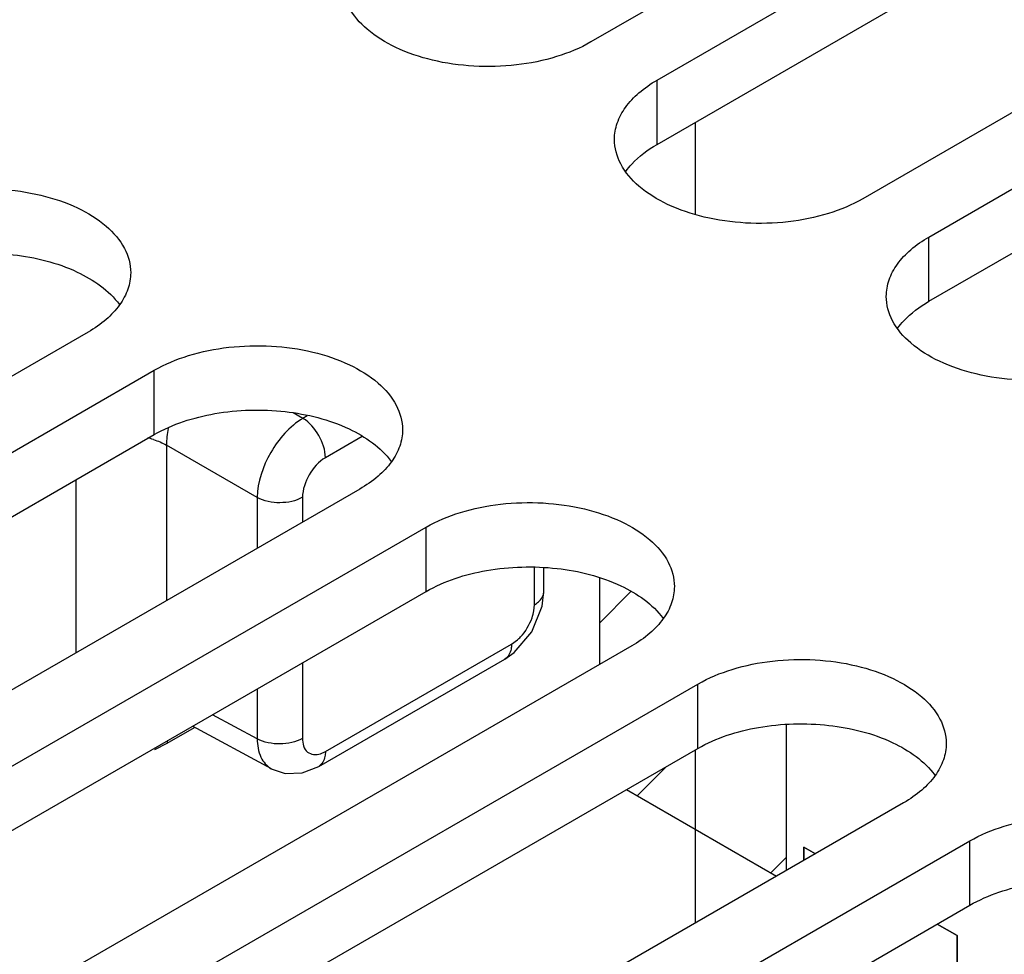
# Model space of a CAD drawing. Header units: inches. Extents: x 0 to 34, y 0 to 22.
# Tile 29 of 133: x 3.182 to 3.632, y 16.359 to 16.786. Entities that reach past the tile are written whole.
import ezdxf

# ---------------------------------------------------------------- set-up
doc = ezdxf.new("R2010")
doc.units = ezdxf.units.IN
doc.header["$LTSCALE"] = 1.87
doc.header["$MEASUREMENT"] = 0
doc.layers.get('0').update_dxf_attribs({"linetype": 'CONTINUOUS'})
for name, color, linetype in [('02___PRT_ALL_AXES', 7, 'CONTINUOUS'), ('BLUE_GOO', 7, 'CONTINUOUS'), ('CORE1_ACCELERANT', 7, 'CONTINUOUS'), ('CORE2_GLUE', 7, 'CONTINUOUS')]:
    doc.layers.add(name, color=color, linetype=linetype)

msp = doc.modelspace()

# ---------------------------------------------------------------- linework, layer by layer
at = {"color": 7, "linetype": 'Continuous'}
for p, q in [((3.4906108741, 16.7387575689), (3.4906108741, 16.6968778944)), ((3.3114493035, 16.6035134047), (3.307009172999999, 16.6060757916)), ((3.3134251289, 16.6046542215), (3.3114493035, 16.6035134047)), ((3.249119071, 16.5912886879), (3.249119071, 16.5202179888)), ((3.290573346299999, 16.5673542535), (3.249119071, 16.5912886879)), ((3.3385718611, 16.595276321), (3.321706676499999, 16.5855385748)), ((3.207728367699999, 16.575424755), (3.207728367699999, 16.4963195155)), ((3.290573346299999, 16.5673542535), (3.290573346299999, 16.5441531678)), ((3.3112686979, 16.5674594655), (3.3112686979, 16.5561024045)), ((3.4171735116, 16.5183736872), (3.4171735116, 16.5354455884)), ((3.421497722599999, 16.5244013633), (3.421497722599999, 16.5351168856)), ((3.4207459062, 16.5176611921), (3.4214976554, 16.5244257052)), ((3.416914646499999, 16.5155564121), (3.4171735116, 16.5183736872)), ((3.406735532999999, 16.5002945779), (3.409410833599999, 16.5022417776)), ((3.321706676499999, 16.4511999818), (3.406735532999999, 16.5002945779)), ((3.3186493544, 16.4444420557), (3.403678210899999, 16.4935366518)), ((3.403655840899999, 16.4935238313), (3.407926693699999, 16.496503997)), ((3.3112686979, 16.4918177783), (3.3112686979, 16.457225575)), ((3.290573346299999, 16.4798685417), (3.290573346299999, 16.4571212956)), ((3.290573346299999, 16.4571212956), (3.2701697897, 16.4680877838)), ((3.2494802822, 16.4551031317), (3.261931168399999, 16.4622921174)), ((3.297023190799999, 16.4434207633), (3.2609996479, 16.4627930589)), ((3.2437513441, 16.452254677), (3.2494802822, 16.4551031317)), ((3.4906108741, 16.4519778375), (3.4906108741, 16.372872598)), ((3.319396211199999, 16.4501648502), (3.321706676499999, 16.4511999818)), ((3.297010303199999, 16.4434278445), (3.3033825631, 16.4412895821))]:
    msp.add_line(p, q, dxfattribs=at)
for points in [[(3.407926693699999, 16.496503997), (3.416032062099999, 16.5060037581), (3.4207459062, 16.5176611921)], [(3.3033825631, 16.4412895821), (3.311065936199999, 16.4415043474), (3.318646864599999, 16.4444406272)]]:
    msp.add_lwpolyline(points, dxfattribs=at)
for centre, radius, start, end in [((3.230094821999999, 16.553798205), 0.0421305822, 71.9800609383, 75.6539950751), ((3.3956432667, 16.5177918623), 0.0207689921, 311.5206908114, 316.9346357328), ((3.275158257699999, 16.45511105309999), 0.0256779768, 176.8672338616, 180.0176751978)]:
    msp.add_arc(centre, radius, start, end, dxfattribs=at)
for points, knots in [([(3.3114493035, 16.6035134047), (3.3052894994, 16.5998931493), (3.295572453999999, 16.5885784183), (3.2906287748, 16.5745056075), (3.290573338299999, 16.5673542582)], [0, 0, 0, 0, 0.4997665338, 1, 1, 1, 1]), ([(3.321706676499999, 16.5855385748), (3.321706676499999, 16.589074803), (3.3193091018, 16.5960784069), (3.314498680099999, 16.6016912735), (3.3114493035, 16.6035134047)], [0, 0, 0, 0, 0.4988661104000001, 1, 1, 1, 1]), ([(3.321706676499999, 16.5855385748), (3.3186100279, 16.5837506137), (3.313713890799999, 16.5781027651), (3.3112689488, 16.5710385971), (3.3112686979, 16.5674594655)], [0, 0, 0, 0, 0.499764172, 1, 1, 1, 1]), ([(3.3112686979, 16.5674594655), (3.308206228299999, 16.5656912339), (3.3009421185, 16.5642655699), (3.293675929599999, 16.5656252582), (3.290573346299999, 16.5673551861)], [0, 0, 0, 0, 0.4988724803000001, 1, 1, 1, 1]), ([(3.4171735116, 16.5183736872), (3.4178178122, 16.5187456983), (3.4198922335, 16.5201445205), (3.421499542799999, 16.5226144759), (3.421499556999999, 16.5244013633)], [0, 0, 0, 0, 0.2939641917, 1, 1, 1, 1]), ([(3.410816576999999, 16.5036101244), (3.4131520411, 16.5061039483), (3.415558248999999, 16.5101255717), (3.4167257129, 16.5144853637), (3.416914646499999, 16.5155564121)], [0, 0, 0, 0, 0.7585421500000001, 1, 1, 1, 1]), ([(3.406735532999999, 16.5002945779), (3.406735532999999, 16.4995506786), (3.4065614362, 16.4970551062), (3.4052263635, 16.4944284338), (3.403679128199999, 16.49353506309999)], [0, 0, 0, 0, 0.293969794, 1, 1, 1, 1]), ([(3.3112686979, 16.457225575), (3.308206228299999, 16.45545734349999), (3.3009421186, 16.4540316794), (3.2936759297, 16.4553913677), (3.290573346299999, 16.4571212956)], [0, 0, 0, 0, 0.4988724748, 1, 1, 1, 1]), ([(3.290573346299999, 16.4571212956), (3.290595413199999, 16.454236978), (3.2913360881, 16.4488847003), (3.294946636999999, 16.4445415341), (3.297009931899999, 16.4434279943)], [0, 0, 0, 0, 0.5516159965, 1, 1, 1, 1]), ([(3.3112686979, 16.457225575), (3.311268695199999, 16.4550231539), (3.3123489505, 16.4500463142), (3.3175171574, 16.4495719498), (3.319396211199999, 16.4501648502)], [0, 0, 0, 0, 0.5278047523, 1, 1, 1, 1]), ([(3.321706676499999, 16.4511999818), (3.321706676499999, 16.4504560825), (3.3215325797, 16.4479605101), (3.320197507, 16.4453338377), (3.3186502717, 16.4444404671)], [0, 0, 0, 0, 0.2939697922, 1, 1, 1, 1])]:
    msp.add_open_spline(points, degree=3, knots=knots, dxfattribs=at)
for points in [[(3.249946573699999, 16.5989513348), (3.249395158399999, 16.5964421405), (3.249079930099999, 16.5938574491), (3.249119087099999, 16.5912886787)], [(3.2431278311, 16.5938622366), (3.245194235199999, 16.5931889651), (3.247220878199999, 16.5923486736), (3.249119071, 16.59129028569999)]]:
    msp.add_open_spline(points, degree=3, dxfattribs=at)
at = {"layer": '02___PRT_ALL_AXES', "color": 7, "linetype": 'Continuous'}
for p, q in [((3.850126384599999, 17.010621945), (3.4429832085, 16.7755425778)), ((3.473198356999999, 16.7580967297), (3.880341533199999, 16.9931760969)), ((3.974297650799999, 16.9389270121), (3.567154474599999, 16.7038476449)), ((3.5973696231, 16.6864017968), (4.0045127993, 16.9214811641)), ((3.473198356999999, 16.7287037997), (3.473198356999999, 16.7580967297)), ((3.5973696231, 16.6570088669), (3.5973696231, 16.6864017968)), ((3.213312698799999, 16.6429337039), (2.806169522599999, 16.4078543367)), ((2.8363846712, 16.3904084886), (3.2435278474, 16.6254878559)), ((3.2435278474, 16.5960949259), (3.2435278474, 16.6254878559)), ((3.3374839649, 16.5712387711), (2.9303407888, 16.3361594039)), ((2.9605559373, 16.3187135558), (3.3676991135, 16.553792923)), ((3.3676991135, 16.5243999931), (3.3676991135, 16.553792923)), ((3.461655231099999, 16.4995438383), (3.054512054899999, 16.2644644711)), ((3.0847272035, 16.247018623), (3.491870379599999, 16.4820979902)), ((3.491870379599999, 16.4527050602), (3.491870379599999, 16.4820979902)), ((3.5858264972, 16.4278489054), (3.178683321, 16.1927695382)), ((3.208898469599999, 16.1753236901), (3.616041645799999, 16.4104030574)), ((3.616041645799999, 16.3810101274), (3.616041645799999, 16.4104030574))]:
    msp.add_line(p, q, dxfattribs=at)
at = {"layer": '02___PRT_ALL_AXES', "color": 3, "linetype": 'Continuous'}
for p, q in [((3.473198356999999, 16.7287037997), (3.880341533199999, 16.9637831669)), ((3.5973696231, 16.6570088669), (4.0045127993, 16.8920882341)), ((2.8363846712, 16.3610155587), (3.2435278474, 16.5960949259)), ((2.9605559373, 16.2893206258), (3.3676991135, 16.5243999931)), ((3.0847272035, 16.217625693), (3.491870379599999, 16.4527050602)), ((3.208898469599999, 16.1459307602), (3.616041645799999, 16.3810101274))]:
    msp.add_line(p, q, dxfattribs=at)
at = {"layer": '02___PRT_ALL_AXES', "color": 7, "linetype": 'Continuous'}
for points, knots in [([(3.4429832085, 16.7755425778), (3.4380653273, 16.7727030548), (3.426930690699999, 16.7681083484), (3.408783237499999, 16.7644776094), (3.3895874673, 16.7639463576), (3.3709166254, 16.7665690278), (3.3542611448, 16.7721339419), (3.3409197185, 16.7802633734), (3.3318817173, 16.790542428), (3.3295678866, 16.7988348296), (3.3295681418, 16.8026671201)], [0, 0, 0, 0, 0.1288274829, 0.2705619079, 0.4178787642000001, 0.5623784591, 0.6961932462, 0.8135865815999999, 0.9130614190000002, 1, 1, 1, 1]), ([(3.4537394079, 16.7309721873), (3.453739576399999, 16.7335028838), (3.4546746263, 16.7387775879), (3.458673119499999, 16.7461270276), (3.4649942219, 16.7527704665), (3.4702831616, 16.7564135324), (3.473198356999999, 16.7580967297)], [0, 0, 0, 0, 0.2177897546, 0.4509217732, 0.710304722, 1, 1, 1, 1]), ([(3.567154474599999, 16.7038476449), (3.562236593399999, 16.701008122), (3.5511019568, 16.6964134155), (3.5329545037, 16.6927826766), (3.513758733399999, 16.6922514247), (3.4950878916, 16.694874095), (3.478432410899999, 16.7004390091), (3.4650909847, 16.7085684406), (3.456052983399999, 16.7188474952), (3.453739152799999, 16.7271398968), (3.4537394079, 16.7309721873)], [0, 0, 0, 0, 0.1288274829, 0.2705619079, 0.4178787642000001, 0.5623784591, 0.6961932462, 0.8135865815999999, 0.9130614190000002, 1, 1, 1, 1]), ([(3.119356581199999, 16.6971827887), (3.1242744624, 16.7000223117), (3.135409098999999, 16.7046170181), (3.1535565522, 16.708247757), (3.1727523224, 16.7087790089), (3.1914231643, 16.7061563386), (3.2080786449, 16.7005914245), (3.221420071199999, 16.692461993), (3.2304580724, 16.6821829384), (3.2327719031, 16.6738905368), (3.2327716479, 16.6700582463)], [0, 0, 0, 0, 0.1288274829, 0.2705619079, 0.4178787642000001, 0.5623784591, 0.6961932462, 0.8135865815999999, 0.9130614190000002, 1, 1, 1, 1]), ([(3.5779106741, 16.6592772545), (3.5779108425, 16.661807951), (3.578845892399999, 16.6670826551), (3.5828443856, 16.6744320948), (3.589165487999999, 16.6810755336), (3.594454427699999, 16.6847185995), (3.5973696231, 16.6864017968)], [0, 0, 0, 0, 0.2177897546, 0.4509217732, 0.710304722, 1, 1, 1, 1]), ([(3.2327716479, 16.6700582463), (3.232771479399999, 16.6675275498), (3.231836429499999, 16.6622528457), (3.227837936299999, 16.654903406), (3.221516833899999, 16.6482599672), (3.2162278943, 16.6446169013), (3.213312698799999, 16.6429337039)], [0, 0, 0, 0, 0.2177897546, 0.4509217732, 0.710304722, 1, 1, 1, 1]), ([(3.691325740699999, 16.6321527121), (3.6864078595, 16.6293131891), (3.675273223, 16.6247184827), (3.6571257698, 16.6210877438), (3.637929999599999, 16.6205564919), (3.619259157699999, 16.6231791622), (3.602603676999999, 16.6287440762), (3.5892622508, 16.6368735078), (3.580224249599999, 16.6471525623), (3.577910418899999, 16.655444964), (3.5779106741, 16.6592772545)], [0, 0, 0, 0, 0.1288274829, 0.2705619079, 0.4178787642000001, 0.5623784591, 0.6961932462, 0.8135865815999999, 0.9130614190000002, 1, 1, 1, 1]), ([(3.2435278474, 16.6254878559), (3.2484457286, 16.6283273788), (3.259580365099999, 16.6329220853), (3.277727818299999, 16.6365528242), (3.2969235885, 16.637084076), (3.3155944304, 16.6344614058), (3.3322499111, 16.6288964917), (3.3455913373, 16.6207670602), (3.3546293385, 16.6104880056), (3.3569431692, 16.602195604), (3.356942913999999, 16.5983633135)], [0, 0, 0, 0, 0.1288274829, 0.2705619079, 0.4178787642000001, 0.5623784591, 0.6961932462, 0.8135865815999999, 0.9130614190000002, 1, 1, 1, 1]), ([(3.356942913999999, 16.5983633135), (3.3569427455, 16.595832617), (3.356007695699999, 16.5905579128), (3.3520092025, 16.5832084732), (3.345688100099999, 16.5765650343), (3.3403991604, 16.5729219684), (3.3374839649, 16.5712387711)], [0, 0, 0, 0, 0.2177897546, 0.4509217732, 0.710304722, 1, 1, 1, 1]), ([(3.3676991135, 16.553792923), (3.3726169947, 16.556632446), (3.3837516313, 16.5612271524), (3.4018990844, 16.5648578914), (3.421094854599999, 16.5653891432), (3.439765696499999, 16.5627664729), (3.4564211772, 16.5572015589), (3.469762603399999, 16.5490721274), (3.4788006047, 16.5387930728), (3.481114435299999, 16.5305006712), (3.481114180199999, 16.5266683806)], [0, 0, 0, 0, 0.1288274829, 0.2705619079, 0.4178787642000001, 0.5623784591, 0.6961932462, 0.8135865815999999, 0.9130614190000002, 1, 1, 1, 1]), ([(3.481114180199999, 16.5266683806), (3.4811140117, 16.5241376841), (3.4801789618, 16.51886298), (3.476180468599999, 16.5115135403), (3.4698593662, 16.5048701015), (3.464570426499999, 16.5012270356), (3.461655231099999, 16.4995438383)], [0, 0, 0, 0, 0.2177897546, 0.4509217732, 0.710304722, 1, 1, 1, 1]), ([(3.491870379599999, 16.4820979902), (3.496788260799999, 16.4849375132), (3.5079228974, 16.4895322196), (3.526070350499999, 16.4931629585), (3.5452661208, 16.4936942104), (3.563936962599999, 16.4910715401), (3.5805924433, 16.485506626), (3.593933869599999, 16.4773771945), (3.602971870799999, 16.4670981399), (3.605285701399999, 16.4588057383), (3.605285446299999, 16.4549734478)], [0, 0, 0, 0, 0.1288274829, 0.2705619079, 0.4178787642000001, 0.5623784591, 0.6961932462, 0.8135865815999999, 0.9130614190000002, 1, 1, 1, 1]), ([(3.605285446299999, 16.4549734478), (3.605285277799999, 16.4524427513), (3.6043502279, 16.4471680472), (3.6003517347, 16.4398186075), (3.594030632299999, 16.4331751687), (3.588741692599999, 16.4295321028), (3.5858264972, 16.4278489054)], [0, 0, 0, 0, 0.2177897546, 0.4509217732, 0.710304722, 1, 1, 1, 1]), ([(3.616041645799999, 16.4104030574), (3.620959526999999, 16.4132425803), (3.6320941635, 16.4178372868), (3.6502416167, 16.4214680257), (3.669437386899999, 16.4219992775), (3.688108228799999, 16.4193766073), (3.704763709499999, 16.4138116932), (3.7181051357, 16.4056822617), (3.7271431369, 16.3954032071), (3.7294569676, 16.3871108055), (3.7294567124, 16.383278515)], [0, 0, 0, 0, 0.1288274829, 0.2705619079, 0.4178787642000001, 0.5623784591, 0.6961932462, 0.8135865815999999, 0.9130614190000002, 1, 1, 1, 1])]:
    msp.add_open_spline(points, degree=3, knots=knots, dxfattribs=at)
at = {"layer": '02___PRT_ALL_AXES', "color": 3, "linetype": 'Continuous'}
for points, knots in [([(3.458900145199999, 16.7164024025), (3.459754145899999, 16.7175794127), (3.4638035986, 16.722443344), (3.4689894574, 16.7262736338), (3.473198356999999, 16.7287037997)], [0, 0, 0, 0, 0.2303016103, 1, 1, 1, 1]), ([(3.119356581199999, 16.66778985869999), (3.1277972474, 16.6726633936), (3.147785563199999, 16.6789786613), (3.1786604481, 16.6797547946), (3.2070456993, 16.6728153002), (3.222838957, 16.662063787), (3.2276101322, 16.6554882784)], [0, 0, 0, 0, 0.2520234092, 0.5294969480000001, 0.7899297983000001, 1, 1, 1, 1]), ([(3.583071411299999, 16.6447074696), (3.583925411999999, 16.6458844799), (3.5879748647, 16.6507484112), (3.5931607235, 16.654578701), (3.5973696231, 16.6570088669)], [0, 0, 0, 0, 0.2303016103, 1, 1, 1, 1]), ([(3.2435278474, 16.5960949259), (3.2519685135, 16.6009684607), (3.2719568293, 16.6072837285), (3.302831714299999, 16.6080598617), (3.331216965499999, 16.6011203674), (3.347010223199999, 16.5903688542), (3.351781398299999, 16.5837933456)], [0, 0, 0, 0, 0.2520234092, 0.5294969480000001, 0.7899297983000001, 1, 1, 1, 1]), ([(3.3676991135, 16.5243999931), (3.376139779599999, 16.5292735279), (3.3961280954, 16.5355887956), (3.4270029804, 16.5363649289), (3.4553882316, 16.5294254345), (3.4711814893, 16.5186739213), (3.475952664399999, 16.5120984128)], [0, 0, 0, 0, 0.2520234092, 0.5294969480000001, 0.7899297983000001, 1, 1, 1, 1]), ([(3.491870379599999, 16.4527050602), (3.500311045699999, 16.4575785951), (3.5202993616, 16.4638938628), (3.551174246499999, 16.4646699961), (3.579559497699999, 16.4577305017), (3.5953527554, 16.4469789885), (3.6001239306, 16.4404034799)], [0, 0, 0, 0, 0.2520234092, 0.5294969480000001, 0.7899297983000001, 1, 1, 1, 1]), ([(3.616041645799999, 16.3810101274), (3.6244823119, 16.3858836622), (3.644470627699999, 16.39219893), (3.675345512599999, 16.3929750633), (3.703730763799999, 16.3860355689), (3.7195240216, 16.3752840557), (3.724295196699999, 16.3687085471)], [0, 0, 0, 0, 0.2520234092, 0.5294969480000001, 0.7899297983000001, 1, 1, 1, 1])]:
    msp.add_open_spline(points, degree=3, knots=knots, dxfattribs=at)
at = {"layer": 'BLUE_GOO', "color": 4, "linetype": 'Continuous'}
for p, q in [((3.446924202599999, 16.5307284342), (3.446924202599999, 16.491038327)), ((3.532307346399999, 16.3969476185), (3.532307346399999, 16.4634431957)), ((3.4592925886, 16.433895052), (3.527795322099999, 16.3943424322))]:
    msp.add_line(p, q, dxfattribs=at)
at = {"layer": 'BLUE_GOO', "color": 2, "linetype": 'Continuous'}
for p, q in [((3.446924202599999, 16.5099715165), (3.461445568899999, 16.5244928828)), ((3.464187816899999, 16.4310686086), (3.477563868, 16.4444446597)), ((3.5251535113, 16.3958677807), (3.532307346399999, 16.4030216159))]:
    msp.add_line(p, q, dxfattribs=at)
at = {"layer": 'CORE1_ACCELERANT', "color": 7, "linetype": 'Continuous'}
for p, q in [((3.540208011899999, 16.4015093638), (3.540208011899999, 16.4076237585)), ((3.540208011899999, 16.4076237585), (3.545502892, 16.4045665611)), ((3.601171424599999, 16.3724242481), (3.610278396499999, 16.3671659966)), ((3.610278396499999, 16.3671659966), (3.610278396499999, 16.3295655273))]:
    msp.add_line(p, q, dxfattribs=at)
at = {"layer": 'CORE2_GLUE', "color": 7, "linetype": 'Continuous'}
for p, q in [((3.540208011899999, 16.4076237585), (3.540208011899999, 16.4015093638)), ((3.545502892, 16.4045665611), (3.540208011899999, 16.4076237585)), ((3.610278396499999, 16.3671659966), (3.601171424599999, 16.3724242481)), ((3.610278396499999, 16.3295655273), (3.610278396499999, 16.3671659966))]:
    msp.add_line(p, q, dxfattribs=at)

doc.saveas('drawing.dxf')
